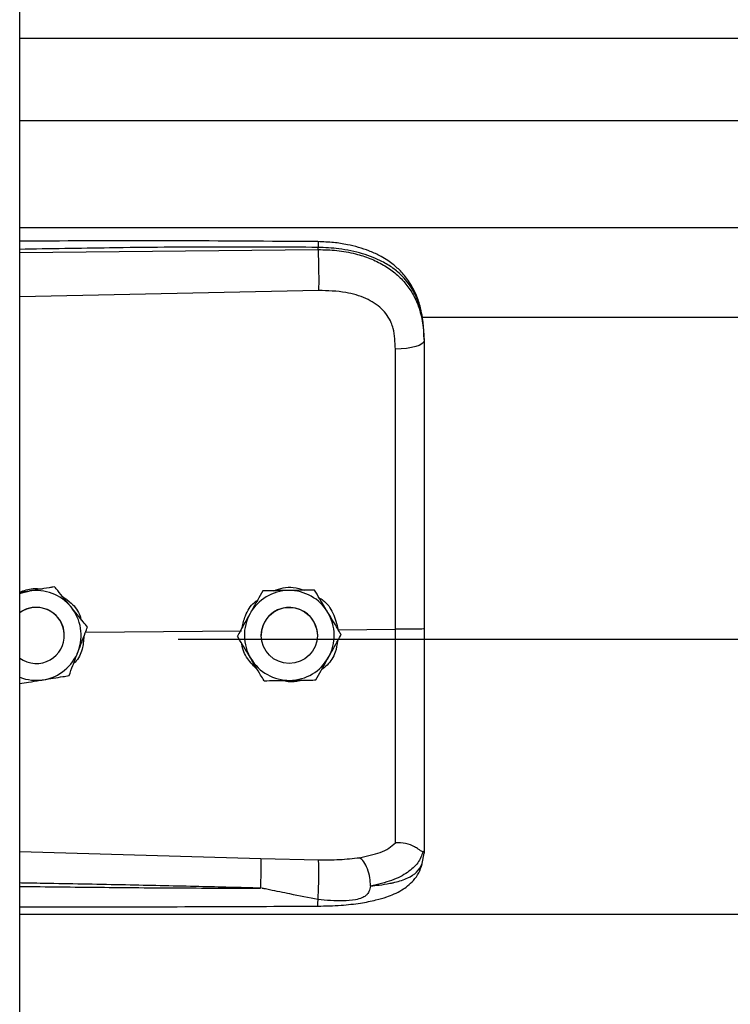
# Model space of a CAD drawing. Header units: inches. Extents: x 170 to 284, y 215 to 248.
# Tile 17 of 256: x 177.792 to 177.928, y 222.387 to 222.574. Entities that reach past the tile are written whole.
import ezdxf

# ---------------------------------------------------------------- set-up
doc = ezdxf.new("R2010")
doc.units = ezdxf.units.IN
doc.header["$LTSCALE"] = 0.25
doc.header["$MEASUREMENT"] = 0
doc.layers.add('RH BENCH MOUNT', color=7, linetype='Continuous')

msp = doc.modelspace()

# ---------------------------------------------------------------- linework, layer by layer
at = {"layer": 'RH BENCH MOUNT'}
for p, q in [((177.792261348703, 219.9543346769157), (177.792261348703, 224.1547841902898)), ((177.792261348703, 222.5708955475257), (181.8245813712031, 222.5708955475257)), ((177.792261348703, 222.5552114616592), (181.8245813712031, 222.5552114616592)), ((177.792261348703, 222.5348234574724), (181.8245813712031, 222.5348234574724)), ((177.792261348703, 222.5300751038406), (177.8491086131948, 222.5306118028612)), ((177.8491086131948, 222.5306118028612), (177.8491086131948, 222.531023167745)), ((177.8492045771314, 222.5228229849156), (177.792261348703, 222.5216134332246)), ((177.8688095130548, 222.517747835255), (181.748030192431, 222.517747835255)), ((177.869304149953, 222.5136885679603), (177.869304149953, 222.5132002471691)), ((177.7940358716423, 222.4655471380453), (177.792261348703, 222.4652582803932)), ((177.7989139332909, 222.4663432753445), (177.7979853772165, 222.4661921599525)), ((177.7989139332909, 222.4663416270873), (177.7989139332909, 222.4663432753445)), ((177.8385530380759, 222.4655835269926), (177.8385530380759, 222.4655851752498)), ((177.848436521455, 222.4657318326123), (177.848436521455, 222.4657334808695)), ((177.8047955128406, 222.4577045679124), (177.834493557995, 222.457988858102)), ((177.8051676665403, 222.4586868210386), (177.8051676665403, 222.4586884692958)), ((177.8529329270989, 222.4581653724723), (177.8638465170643, 222.4582698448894)), ((177.8007617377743, 222.4570973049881), (177.8007617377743, 222.4570980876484)), ((177.822429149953, 222.4563553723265), (181.794413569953, 222.4563553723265)), ((177.8337397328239, 222.4569500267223), (177.8337397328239, 222.4569516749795)), ((177.8382730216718, 222.4570980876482), (177.8382730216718, 222.4570973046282)), ((177.8489734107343, 222.4570973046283), (177.8489734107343, 222.4570980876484)), ((177.8535066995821, 222.4572466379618), (177.8535066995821, 222.457248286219)), ((177.869304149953, 222.4161471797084), (177.869304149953, 222.4156183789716)), ((177.792261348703, 222.4159417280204), (177.8381970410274, 222.4146099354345)), ((177.8381970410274, 222.4146099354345), (177.8491827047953, 222.4143478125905)), ((177.8689644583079, 222.4136332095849), (177.869304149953, 222.4156183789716)), ((177.792261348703, 222.4039698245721), (181.8245813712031, 222.4039698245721))]:
    msp.add_line(p, q, dxfattribs=at)
at = {"layer": 'RH BENCH MOUNT', "flags": 128}
for points in [[(177.869304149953, 222.5132002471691), (177.8692002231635, 222.5129045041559), (177.8688922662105, 222.5126196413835), (177.86839160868, 222.512356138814), (177.8677166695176, 222.5121236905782), (177.8668922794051, 222.511930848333), (177.8659487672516, 222.5117847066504), (177.8649208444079, 222.5116906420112), (177.863846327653, 222.5116521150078)], [(177.792261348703, 222.465057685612), (177.7929448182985, 222.4652952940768), (177.7940358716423, 222.4655471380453)], [(177.8482159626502, 222.4598424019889), (177.8488208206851, 222.4583667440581), (177.8489734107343, 222.4570980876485)]]:
    msp.add_lwpolyline(points, dxfattribs=at)
at = {"layer": 'RH BENCH MOUNT'}
msp.add_circle((177.8436232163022, 222.4570973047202), 0.005350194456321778, dxfattribs=at)
for centre, radius, start, end in [((177.7954115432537, 222.4570980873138), 0.008560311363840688, 39.24773070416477, 99.24772960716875), ((177.8436232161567, 222.457098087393), 0.008560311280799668, 90.85968127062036, 150.8596805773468), ((177.8436232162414, 222.4570980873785), 0.008560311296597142, 30.85968260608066, 90.85968183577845), ((177.7954115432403, 222.4570980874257), 0.005350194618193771, 39.24773075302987, 126.0718980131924), ((177.7954115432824, 222.4570973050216), 0.005350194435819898, 300.0097421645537, 126.0718999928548), ((177.7954115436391, 222.4570980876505), 0.008560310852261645, 339.2477292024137, 39.24773059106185), ((177.8436232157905, 222.4570980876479), 0.00856031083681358, 150.8596808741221, 210.8596823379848), ((177.8436232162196, 222.4570980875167), 0.005350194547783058, 30.85968222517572, 179.9999985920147), ((177.8436232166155, 222.4570980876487), 0.008560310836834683, 330.859680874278, 30.8596823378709), ((177.7954115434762, 222.4570980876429), 0.005350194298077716, 5.903435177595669e-08, 39.24773054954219), ((177.795411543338, 222.4570980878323), 0.008560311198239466, 279.2477290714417, 339.2477287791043), ((177.7954115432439, 222.4570973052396), 0.005350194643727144, 233.9281021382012, 300.0097413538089), ((177.8436232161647, 222.4570980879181), 0.008560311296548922, 210.8596826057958, 270.8596818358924), ((177.8436232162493, 222.4570980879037), 0.0085603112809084, 270.8596812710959, 330.8596805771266), ((177.7954115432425, 222.4570980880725), 0.00856031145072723, 248.407675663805, 279.2477294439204)]:
    msp.add_arc(centre, radius, start, end, dxfattribs=at)
for points, knots in [([(177.8490899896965, 222.5321152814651), (177.8398729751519, 222.5321832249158), (177.8217860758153, 222.5323165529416), (177.802842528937, 222.5322592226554), (177.7931168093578, 222.5322064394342), (177.792261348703, 222.5322017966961)], [0, 0, 0, 0, 0.4865830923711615, 0.9548405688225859, 1, 1, 1, 1]), ([(177.8491086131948, 222.531023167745), (177.8428027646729, 222.5310624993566), (177.8295637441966, 222.5311450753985), (177.8106141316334, 222.5309638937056), (177.7979735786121, 222.5307429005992), (177.792261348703, 222.5306430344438)], [0, 0, 0, 0, 0.3326703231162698, 0.6984356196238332, 1, 1, 1, 1]), ([(177.8490898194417, 222.5320993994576), (177.8490909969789, 222.5321034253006), (177.8490950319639, 222.5321172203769), (177.8491002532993, 222.532002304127), (177.8491068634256, 222.5317095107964), (177.8491079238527, 222.5312935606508), (177.8491086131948, 222.531023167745)], [0, 0, 0, 0, 0.09787641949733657, 0.3353863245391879, 0.5679606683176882, 1, 1, 1, 1]), ([(177.8692176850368, 222.5157316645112), (177.8690987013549, 222.5168020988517), (177.8688833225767, 222.5187397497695), (177.8681384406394, 222.5212583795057), (177.8672811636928, 222.523168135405), (177.8662059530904, 222.5249207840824), (177.864890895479, 222.5265090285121), (177.8634201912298, 222.5278039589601), (177.8620465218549, 222.5287638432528), (177.8606039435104, 222.5295952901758), (177.8582257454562, 222.5306624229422), (177.8552893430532, 222.5314753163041), (177.8519804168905, 222.5320037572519), (177.8500886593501, 222.5320767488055), (177.8490899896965, 222.5321152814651)], [0, 0, 0, 0, 0.1084465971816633, 0.1963050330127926, 0.2691828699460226, 0.3279968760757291, 0.4149595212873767, 0.4916410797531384, 0.5389760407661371, 0.5941910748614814, 0.6694152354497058, 0.8148545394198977, 0.9022606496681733, 1, 1, 1, 1]), ([(177.869304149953, 222.5136885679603), (177.869241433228, 222.5150450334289), (177.8691230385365, 222.517605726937), (177.8681535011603, 222.521096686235), (177.8668642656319, 222.5235086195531), (177.8655004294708, 222.5252113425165), (177.8644174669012, 222.5262547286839), (177.8633585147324, 222.5270832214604), (177.8623690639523, 222.5277431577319), (177.8611346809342, 222.528438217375), (177.8595406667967, 222.5291639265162), (177.8568769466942, 222.5300719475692), (177.8533418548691, 222.5308318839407), (177.8504353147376, 222.530963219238), (177.8491086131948, 222.531023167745)], [0, 0, 0, 0, 0.1307156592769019, 0.2467609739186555, 0.3577928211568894, 0.4170971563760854, 0.4791482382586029, 0.5177152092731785, 0.5590896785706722, 0.6032945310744, 0.6633484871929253, 0.735369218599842, 0.8792082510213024, 1, 1, 1, 1]), ([(177.8491086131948, 222.5306118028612), (177.8491303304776, 222.5300359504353), (177.8491754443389, 222.5288397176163), (177.8492164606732, 222.526614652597), (177.8492296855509, 222.5244372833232), (177.8492127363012, 222.5233475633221), (177.8492045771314, 222.5228229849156)], [0, 0, 0, 0, 0.2406941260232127, 0.499999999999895, 0.7593058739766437, 1, 1, 1, 1]), ([(177.8491086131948, 222.5306118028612), (177.8503053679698, 222.5305801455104), (177.8527376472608, 222.5305158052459), (177.8560672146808, 222.5298970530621), (177.8590456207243, 222.5289538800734), (177.8615772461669, 222.5277403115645), (177.8638228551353, 222.5261943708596), (177.8656854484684, 222.5243591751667), (177.8671791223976, 222.5222240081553), (177.8683483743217, 222.519669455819), (177.869145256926, 222.5165931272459), (177.8692507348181, 222.5143408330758), (177.869304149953, 222.5132002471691)], [0, 0, 0, 0, 0.1094013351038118, 0.2223468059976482, 0.315179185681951, 0.4102231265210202, 0.5012749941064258, 0.5946006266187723, 0.6834485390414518, 0.7745330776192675, 0.8858211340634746, 1, 1, 1, 1]), ([(177.8634207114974, 222.5155854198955), (177.8634207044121, 222.5155854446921), (177.8633181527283, 222.515944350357), (177.8628229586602, 222.5173505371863), (177.8612869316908, 222.5195532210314), (177.8582199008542, 222.5214564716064), (177.8541037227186, 222.5226681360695), (177.8509509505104, 222.5227677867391), (177.8492045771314, 222.5228229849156)], [0, 0, 0, 0, 4.497367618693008e-06, 0.06509473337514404, 0.261670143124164, 0.4753105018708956, 0.709365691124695, 1, 1, 1, 1]), ([(177.863846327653, 222.5116521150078), (177.8637763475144, 222.5129767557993), (177.8637063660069, 222.5143014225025), (177.863420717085, 222.5155853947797), (177.8634207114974, 222.5155854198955)], [0, 0, 0, 0, 0.999980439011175, 1, 1, 1, 1]), ([(177.869304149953, 222.5132002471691), (177.869304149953, 222.5095700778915), (177.869304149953, 222.5022991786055), (177.869304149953, 222.4912184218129), (177.869304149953, 222.4800358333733), (177.869304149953, 222.4690671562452), (177.869304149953, 222.4618193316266), (177.869304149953, 222.4583395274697)], [0, 0, 0, 0, 0.2027568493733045, 0.4061035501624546, 0.60886041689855, 0.8122072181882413, 1, 1, 1, 1]), ([(177.8638465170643, 222.4582698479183), (177.8638465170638, 222.4582698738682), (177.8638464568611, 222.461656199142), (177.8638463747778, 222.4687029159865), (177.8638463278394, 222.4793761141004), (177.8638463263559, 222.4902521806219), (177.8638463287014, 222.5010395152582), (177.8638463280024, 222.5081145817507), (177.863846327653, 222.5116521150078)], [0, 0, 0, 0, 1.439079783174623e-06, 0.1877923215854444, 0.3908439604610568, 0.5938956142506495, 0.796947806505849, 1, 1, 1, 1]), ([(177.792261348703, 222.4653772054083), (177.7930989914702, 222.4656578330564), (177.7945082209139, 222.4661299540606), (177.7959812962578, 222.4660113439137), (177.7965787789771, 222.4659632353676)], [0, 0, 0, 0, 0.5943977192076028, 1, 1, 1, 1]), ([(177.7989139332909, 222.4663416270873), (177.7982384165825, 222.4662315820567), (177.7968714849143, 222.4660089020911), (177.7952064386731, 222.4657377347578), (177.7942531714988, 222.465582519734), (177.7940358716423, 222.4655471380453)], [0, 0, 0, 0, 0.42997043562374, 0.870060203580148, 0.9999999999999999, 0.9999999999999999, 0.9999999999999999, 0.9999999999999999]), ([(177.8020407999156, 222.4625161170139), (177.80191707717, 222.4626675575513), (177.8009493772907, 222.4638520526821), (177.7998882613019, 222.4651508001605), (177.7990088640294, 222.466227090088), (177.7989139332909, 222.4663432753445)], [0, 0, 0, 0, 0.1156468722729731, 0.9045342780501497, 1, 1, 1, 1]), ([(177.8020407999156, 222.4625139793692), (177.80191707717, 222.4626654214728), (177.8009493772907, 222.4638499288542), (177.7998882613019, 222.4651488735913), (177.7990088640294, 222.4662254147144), (177.7989139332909, 222.4663416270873)], [0, 0, 0, 0, 0.115646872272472, 0.9045342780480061, 1, 1, 1, 1]), ([(177.8385530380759, 222.4655851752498), (177.8382197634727, 222.4649874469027), (177.8375453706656, 222.4637779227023), (177.8367238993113, 222.4623045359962), (177.8362535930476, 222.4614609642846), (177.8361463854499, 222.4612686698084)], [0, 0, 0, 0, 0.4299704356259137, 0.8700602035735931, 1, 1, 1, 1]), ([(177.8385530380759, 222.4655835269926), (177.8382197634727, 222.4649856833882), (177.8375453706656, 222.4637759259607), (177.8367238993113, 222.4623024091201), (177.8362535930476, 222.4614588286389), (177.83614638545, 222.4612665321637)], [0, 0, 0, 0, 0.4299704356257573, 0.8700602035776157, 1, 1, 1, 1]), ([(177.8434947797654, 222.4656595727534), (177.8422227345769, 222.4656404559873), (177.8405261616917, 222.4656149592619), (177.8389479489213, 222.4655911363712), (177.8385530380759, 222.4655851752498)], [0, 0, 0, 0, 0.7497733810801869, 0.9999999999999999, 0.9999999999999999, 0.9999999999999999, 0.9999999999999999]), ([(177.8434947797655, 222.4656574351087), (177.842222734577, 222.4656383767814), (177.8405261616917, 222.4656129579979), (177.8389479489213, 222.4655894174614), (177.8385530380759, 222.4655835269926)], [0, 0, 0, 0, 0.749773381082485, 1, 1, 1, 1]), ([(177.8406994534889, 222.4656175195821), (177.8412684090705, 222.4658307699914), (177.8424498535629, 222.46627358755), (177.8444944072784, 222.4663286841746), (177.8458316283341, 222.4659218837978), (177.8465438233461, 222.4657052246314)], [0, 0, 0, 0, 0.3027399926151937, 0.6286439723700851, 1, 1, 1, 1]), ([(177.848436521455, 222.4657334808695), (177.8477521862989, 222.4657232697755), (177.8463674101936, 222.4657026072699), (177.8446806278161, 222.4656773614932), (177.8437149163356, 222.4656628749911), (177.8434947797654, 222.4656595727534)], [0, 0, 0, 0, 0.4299704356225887, 0.870060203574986, 0.9999999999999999, 0.9999999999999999, 0.9999999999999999, 0.9999999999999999]), ([(177.848436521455, 222.4657318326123), (177.8477521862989, 222.4657215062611), (177.8463674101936, 222.4657006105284), (177.8446806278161, 222.4656752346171), (177.8437149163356, 222.4656607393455), (177.8434947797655, 222.4656574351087)], [0, 0, 0, 0, 0.4299704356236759, 0.8700602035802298, 1, 1, 1, 1]), ([(177.8509716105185, 222.461491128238), (177.8508713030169, 222.4616589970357), (177.8500867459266, 222.4629719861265), (177.8492264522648, 222.4644116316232), (177.8485134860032, 222.4656046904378), (177.848436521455, 222.4657334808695)], [0, 0, 0, 0, 0.1156468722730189, 0.9045342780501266, 1, 1, 1, 1]), ([(177.8509716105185, 222.4614889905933), (177.8508713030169, 222.4616568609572), (177.8500867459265, 222.4629698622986), (177.8492264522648, 222.4644097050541), (177.8485134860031, 222.4656030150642), (177.848436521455, 222.4657318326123)], [0, 0, 0, 0, 0.1156468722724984, 0.9045342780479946, 1, 1, 1, 1]), ([(177.8001851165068, 222.4646472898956), (177.8008344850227, 222.4642195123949), (177.8023254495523, 222.4632373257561), (177.8036270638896, 222.4615048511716), (177.8039030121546, 222.4602685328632), (177.8039584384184, 222.4600202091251)], [0, 0, 0, 0, 0.3814222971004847, 0.8757540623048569, 1, 1, 1, 1]), ([(177.8346573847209, 222.458597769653), (177.8348197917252, 222.4593497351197), (177.8351987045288, 222.4611041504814), (177.8363281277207, 222.4629446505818), (177.8373678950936, 222.4636760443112), (177.8375664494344, 222.4638157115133)], [0, 0, 0, 0, 0.3776771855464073, 0.8811610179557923, 1, 1, 1, 1]), ([(177.8493113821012, 222.4642694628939), (177.8495564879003, 222.4641216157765), (177.8506892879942, 222.4634383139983), (177.8521630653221, 222.4613389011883), (177.8526702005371, 222.4592483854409), (177.8529329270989, 222.4581653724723)], [0, 0, 0, 0, 0.1174426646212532, 0.5427821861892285, 1, 1, 1, 1]), ([(177.8051676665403, 222.4586884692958), (177.8049035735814, 222.4590117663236), (177.8039043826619, 222.4602349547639), (177.802830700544, 222.4615492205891), (177.8020407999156, 222.4625161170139)], [0, 0, 0, 0, 0.2643068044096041, 1, 1, 1, 1]), ([(177.8051676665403, 222.4586868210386), (177.8049035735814, 222.4590100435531), (177.803904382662, 222.4602329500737), (177.802830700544, 222.4615471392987), (177.8020407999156, 222.4625139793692)], [0, 0, 0, 0, 0.2643068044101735, 1, 1, 1, 1]), ([(177.8361463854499, 222.4612686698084), (177.8355268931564, 222.4601574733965), (177.8347006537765, 222.4586754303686), (177.8339320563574, 222.4572966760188), (177.8337397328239, 222.4569516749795)], [0, 0, 0, 0, 0.7497733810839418, 0.9999999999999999, 0.9999999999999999, 0.9999999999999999, 0.9999999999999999]), ([(177.83614638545, 222.4612665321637), (177.8355268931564, 222.4601553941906), (177.8347006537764, 222.4586734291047), (177.8339320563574, 222.457294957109), (177.8337397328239, 222.4569500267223)], [0, 0, 0, 0, 0.7497733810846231, 1, 1, 1, 1]), ([(177.8535066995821, 222.457248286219), (177.8532925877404, 222.4576066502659), (177.8524824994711, 222.4589625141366), (177.8516120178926, 222.4604193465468), (177.8509716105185, 222.461491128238)], [0, 0, 0, 0, 0.2643068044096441, 1, 1, 1, 1]), ([(177.8535066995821, 222.4572466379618), (177.8532925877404, 222.4576049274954), (177.8524824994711, 222.4589605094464), (177.8516120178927, 222.4604172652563), (177.8509716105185, 222.4614889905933)], [0, 0, 0, 0, 0.2643068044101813, 1, 1, 1, 1]), ([(177.8034164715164, 222.4540649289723), (177.8038672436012, 222.4552546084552), (177.8044684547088, 222.4568413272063), (177.8050277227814, 222.4583174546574), (177.8051676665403, 222.4586868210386)], [0, 0, 0, 0, 0.7497733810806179, 1, 1, 1, 1]), ([(177.8638463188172, 222.4175792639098), (177.8638463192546, 222.4178419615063), (177.8638463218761, 222.4194164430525), (177.8638463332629, 222.4228478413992), (177.8638464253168, 222.428449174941), (177.8638466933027, 222.4348890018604), (177.8638470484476, 222.4421150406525), (177.8638473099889, 222.4499898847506), (177.8638472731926, 222.4555178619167), (177.8638471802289, 222.4582698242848), (177.863847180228, 222.4582698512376)], [0, 0, 0, 0, 0.03155846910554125, 0.1891461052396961, 0.3467338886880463, 0.5043277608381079, 0.6619226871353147, 0.8309600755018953, 0.9999983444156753, 1, 1, 1, 1]), ([(177.869304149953, 222.4583395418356), (177.8692229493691, 222.4583281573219), (177.869060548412, 222.458305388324), (177.8678077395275, 222.4582774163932), (177.8660102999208, 222.4582614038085), (177.8645682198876, 222.4582670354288), (177.863847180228, 222.4582698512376)], [0, 0, 0, 0, 0.2500007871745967, 0.5000009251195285, 0.7500005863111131, 1, 1, 1, 1]), ([(177.869304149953, 222.4583395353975), (177.869304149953, 222.4553022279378), (177.869304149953, 222.4491267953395), (177.869304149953, 222.4403398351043), (177.869304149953, 222.432173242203), (177.869304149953, 222.4255931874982), (177.869304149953, 222.4202084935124), (177.869304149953, 222.4175079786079), (177.869304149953, 222.4161471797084)], [0, 0, 0, 0, 0.1870908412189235, 0.3803918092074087, 0.5558755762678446, 0.7364481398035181, 0.8671952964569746, 1, 1, 1, 1]), ([(177.8045017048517, 222.456929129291), (177.8044256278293, 222.4561034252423), (177.8042635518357, 222.4543443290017), (177.8034147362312, 222.4525363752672), (177.8026305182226, 222.4518356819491), (177.8025416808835, 222.4517563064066)], [0, 0, 0, 0, 0.4395923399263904, 0.9365162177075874, 1, 1, 1, 1]), ([(177.8362748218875, 222.4527071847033), (177.8361745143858, 222.4528750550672), (177.8353899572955, 222.4541880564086), (177.8345296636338, 222.4556278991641), (177.8338166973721, 222.4568212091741), (177.8337397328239, 222.4569500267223)], [0, 0, 0, 0, 0.1156468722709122, 0.9045342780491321, 1, 1, 1, 1]), ([(177.8375555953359, 222.4505638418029), (177.8369044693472, 222.4512259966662), (177.8355564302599, 222.4525968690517), (177.8346547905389, 222.4544677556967), (177.8346102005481, 222.4554807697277), (177.8346096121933, 222.4554941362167)], [0, 0, 0, 0, 0.4797011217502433, 0.9931347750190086, 1, 1, 1, 1]), ([(177.8528268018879, 222.4560270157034), (177.85271468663, 222.4553137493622), (177.8524520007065, 222.4536425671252), (177.8512976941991, 222.4517198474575), (177.8501630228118, 222.450868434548), (177.849798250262, 222.4505947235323)], [0, 0, 0, 0, 0.3356490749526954, 0.7864254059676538, 1, 1, 1, 1]), ([(177.8511000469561, 222.452929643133), (177.8517195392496, 222.4540408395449), (177.8525457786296, 222.4555228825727), (177.8533143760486, 222.4569016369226), (177.8535066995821, 222.4572466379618)], [0, 0, 0, 0, 0.7497733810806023, 1, 1, 1, 1]), ([(177.8016652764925, 222.4494435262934), (177.8019077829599, 222.4500834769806), (177.8023985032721, 222.451378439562), (177.8029962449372, 222.4529558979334), (177.8033384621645, 222.4538590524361), (177.8034164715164, 222.4540649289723)], [0, 0, 0, 0, 0.4299704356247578, 0.8700602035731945, 0.9999999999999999, 0.9999999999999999, 0.9999999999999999, 0.9999999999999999]), ([(177.8388099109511, 222.4484648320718), (177.8385957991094, 222.4488231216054), (177.8377857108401, 222.4501787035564), (177.8369152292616, 222.4516354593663), (177.8362748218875, 222.4527071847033)], [0, 0, 0, 0, 0.2643068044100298, 1, 1, 1, 1]), ([(177.8486933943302, 222.4486131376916), (177.8490266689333, 222.4492108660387), (177.8497010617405, 222.4504203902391), (177.8505225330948, 222.4518937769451), (177.8509928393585, 222.4527373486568), (177.8511000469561, 222.452929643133)], [0, 0, 0, 0, 0.4299704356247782, 0.8700602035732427, 1, 1, 1, 1]), ([(177.792261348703, 222.4479123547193), (177.7928210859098, 222.4480034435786), (177.794072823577, 222.4482071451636), (177.7956167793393, 222.448458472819), (177.7965699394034, 222.448613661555), (177.7967872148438, 222.4486490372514)], [0, 0, 0, 0, 0.3844201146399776, 0.8596768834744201, 0.9999999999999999, 0.9999999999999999, 0.9999999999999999, 0.9999999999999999]), ([(177.7967872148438, 222.4486490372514), (177.798042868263, 222.4488535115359), (177.7997175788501, 222.4491262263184), (177.8012754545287, 222.4493800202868), (177.8016652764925, 222.4494435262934)], [0, 0, 0, 0, 0.7497733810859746, 1, 1, 1, 1]), ([(177.8388099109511, 222.4484648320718), (177.8394942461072, 222.4484750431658), (177.8408790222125, 222.4484957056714), (177.84256580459, 222.4485209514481), (177.8435315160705, 222.4485354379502), (177.8437516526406, 222.448538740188)], [0, 0, 0, 0, 0.4299704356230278, 0.8700602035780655, 1, 1, 1, 1]), ([(177.8458958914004, 222.4485709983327), (177.8458019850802, 222.448534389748), (177.8450276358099, 222.4482325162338), (177.843731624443, 222.4481735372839), (177.8426236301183, 222.4484261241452), (177.8422296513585, 222.4485159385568)], [0, 0, 0, 0, 0.0816716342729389, 0.6734623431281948, 1, 1, 1, 1]), ([(177.8437516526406, 222.448538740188), (177.8450236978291, 222.448557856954), (177.8467202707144, 222.4485833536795), (177.8482984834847, 222.4486071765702), (177.8486933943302, 222.4486131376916)], [0, 0, 0, 0, 0.7497733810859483, 1, 1, 1, 1]), ([(177.8570121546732, 222.4147552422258), (177.8583857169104, 222.4150430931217), (177.8604701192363, 222.4154799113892), (177.8626459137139, 222.4165206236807), (177.8634449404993, 222.4172259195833), (177.8638463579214, 222.4175802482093)], [0, 0, 0, 0, 0.4901989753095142, 0.7438846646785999, 0.9999999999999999, 0.9999999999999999, 0.9999999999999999, 0.9999999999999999]), ([(177.8691071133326, 222.4158968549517), (177.8690580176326, 222.415888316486), (177.8689572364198, 222.415870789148), (177.8686655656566, 222.4160570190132), (177.8682001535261, 222.41638786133), (177.8673239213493, 222.4169679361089), (177.8658447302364, 222.4175860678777), (177.8645038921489, 222.4175821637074), (177.86384635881, 222.4175802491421)], [0, 0, 0, 0, 0.1136768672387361, 0.2333502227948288, 0.3620694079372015, 0.501916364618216, 0.7557448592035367, 0.9999999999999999, 0.9999999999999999, 0.9999999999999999, 0.9999999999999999]), ([(177.869304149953, 222.4161471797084), (177.8693041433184, 222.4161459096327), (177.8693040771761, 222.4161332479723), (177.8692969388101, 222.4160291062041), (177.8691985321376, 222.415950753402), (177.8691107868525, 222.4158808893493)], [0, 0, 0, 0, 0.01193493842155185, 0.118981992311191, 1, 1, 1, 1]), ([(177.8381971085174, 222.4146099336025), (177.8382037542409, 222.4143711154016), (177.8382139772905, 222.4140037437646), (177.8382119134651, 222.4131418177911), (177.8382042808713, 222.4123670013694), (177.8381900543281, 222.4115064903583), (177.8381650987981, 222.41034705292), (177.8381386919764, 222.4095036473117), (177.8381215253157, 222.4089553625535)], [0, 0, 0, 0, 0.2394514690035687, 0.3683457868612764, 0.4999761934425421, 0.6316105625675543, 0.7605158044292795, 0.9999999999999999, 0.9999999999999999, 0.9999999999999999, 0.9999999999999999]), ([(177.8490973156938, 222.4067773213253), (177.8491132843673, 222.4070178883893), (177.8491469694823, 222.4075253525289), (177.8491918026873, 222.4085354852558), (177.8492288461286, 222.4097229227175), (177.8492516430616, 222.4109948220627), (177.8492567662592, 222.4121982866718), (177.8492443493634, 222.4131942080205), (177.849219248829, 222.413933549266), (177.8491944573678, 222.4142145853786), (177.8491827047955, 222.4143478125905)], [0, 0, 0, 0, 0.1098512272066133, 0.2317256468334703, 0.3631776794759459, 0.4999999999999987, 0.6368223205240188, 0.7682743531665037, 0.890148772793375, 1, 1, 1, 1]), ([(177.8491827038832, 222.4143478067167), (177.8505347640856, 222.4143405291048), (177.853236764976, 222.4143259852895), (177.8557434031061, 222.4146104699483), (177.8569957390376, 222.4147526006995)], [0, 0, 0, 0, 0.5003922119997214, 1, 1, 1, 1]), ([(177.8591012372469, 222.4093541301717), (177.8590763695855, 222.4098841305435), (177.8590247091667, 222.4109851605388), (177.8585490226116, 222.4126476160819), (177.8578442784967, 222.4140356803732), (177.8572811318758, 222.4145210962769), (177.8570099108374, 222.4147548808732)], [0, 0, 0, 0, 0.2405618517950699, 0.4997464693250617, 0.7590693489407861, 1, 1, 1, 1]), ([(177.8691113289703, 222.4158966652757), (177.8688357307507, 222.4151746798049), (177.8682696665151, 222.4136917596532), (177.866216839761, 222.4118584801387), (177.8632286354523, 222.4103004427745), (177.8605015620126, 222.4096772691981), (177.8591017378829, 222.4093573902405)], [0, 0, 0, 0, 0.2305257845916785, 0.4734878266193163, 0.7297379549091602, 0.9999999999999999, 0.9999999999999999, 0.9999999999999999, 0.9999999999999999]), ([(177.8490516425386, 222.405524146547), (177.8505397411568, 222.4055601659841), (177.8533208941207, 222.4056274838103), (177.8570558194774, 222.4060505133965), (177.859931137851, 222.4066098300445), (177.862032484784, 222.4072183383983), (177.8636152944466, 222.4078265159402), (177.8649910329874, 222.4085218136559), (177.8662630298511, 222.4094045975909), (177.8673901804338, 222.4104794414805), (177.868403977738, 222.41189831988), (177.8687586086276, 222.413000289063), (177.8689474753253, 222.4135871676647)], [0, 0, 0, 0, 0.1696911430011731, 0.31714096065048, 0.4424359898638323, 0.5384364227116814, 0.6083291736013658, 0.6840959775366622, 0.7426779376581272, 0.8151683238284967, 0.901563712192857, 1, 1, 1, 1]), ([(177.8591028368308, 222.4093556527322), (177.8596491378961, 222.4094127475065), (177.8609540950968, 222.4095491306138), (177.8623528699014, 222.4097772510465), (177.8633078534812, 222.4099711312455), (177.8645412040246, 222.4102489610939), (177.8662275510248, 222.4108151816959), (177.8680472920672, 222.4119406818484), (177.8686527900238, 222.4130580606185), (177.8689644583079, 222.4136332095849)], [0, 0, 0, 0, 0.1091879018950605, 0.2608187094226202, 0.3077983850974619, 0.3355235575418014, 0.5627886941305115, 0.7749539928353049, 1, 1, 1, 1]), ([(177.8381214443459, 222.4089529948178), (177.8342213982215, 222.4090522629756), (177.8259512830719, 222.4092627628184), (177.8128393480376, 222.4095449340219), (177.8018914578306, 222.4097574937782), (177.7948753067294, 222.4098855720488), (177.7927003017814, 222.4099235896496), (177.792261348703, 222.4099312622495)], [0, 0, 0, 0, 0.2551597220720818, 0.5410705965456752, 0.8577348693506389, 0.9712884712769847, 1, 1, 1, 1]), ([(177.792261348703, 222.4092862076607), (177.7948589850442, 222.4092542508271), (177.7999249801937, 222.4091919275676), (177.807489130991, 222.4091110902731), (177.8151413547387, 222.4090418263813), (177.822899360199, 222.4089902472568), (177.8306219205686, 222.4089571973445), (177.8356588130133, 222.4089543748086), (177.83812144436, 222.4089529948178)], [0, 0, 0, 0, 0.1699411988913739, 0.3314248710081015, 0.4948424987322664, 0.6705311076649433, 0.8389164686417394, 1, 1, 1, 1]), ([(177.8490973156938, 222.4067773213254), (177.8473165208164, 222.4071234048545), (177.8442614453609, 222.4077171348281), (177.8408255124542, 222.4084371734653), (177.8390873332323, 222.4087945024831), (177.8385897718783, 222.4088957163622), (177.8384392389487, 222.4089217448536), (177.8383889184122, 222.4089304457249)], [0, 0, 0, 0, 0.5022803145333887, 0.8616962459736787, 0.9584272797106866, 0.9861029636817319, 1, 1, 1, 1]), ([(177.8591025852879, 222.4093524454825), (177.8590280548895, 222.4089821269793), (177.8589241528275, 222.4084658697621), (177.8585523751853, 222.4078684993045), (177.8581317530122, 222.4074355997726), (177.857328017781, 222.4069910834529), (177.855850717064, 222.40662953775), (177.8530898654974, 222.406389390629), (177.8506931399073, 222.4066222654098), (177.8490973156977, 222.4067773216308)], [0, 0, 0, 0, 0.1001269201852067, 0.1395859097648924, 0.1897135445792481, 0.2582342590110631, 0.3697357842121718, 0.5803479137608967, 1, 1, 1, 1]), ([(177.8490515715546, 222.4055460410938), (177.8490522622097, 222.4055391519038), (177.8490587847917, 222.4054740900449), (177.849069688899, 222.4056637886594), (177.8490838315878, 222.4059906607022), (177.8490925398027, 222.4064232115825), (177.8490964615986, 222.4067139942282), (177.8490973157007, 222.4067773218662)], [0, 0, 0, 0, 0.03436730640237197, 0.324566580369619, 0.6210149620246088, 0.9174633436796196, 1, 1, 1, 1]), ([(177.792261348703, 222.4053869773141), (177.7959275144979, 222.4053876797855), (177.8074000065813, 222.4053898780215), (177.82633083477, 222.4054177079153), (177.8415939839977, 222.4054892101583), (177.8490516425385, 222.405524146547)], [0, 0, 0, 0, 0.1936599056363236, 0.6060178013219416, 0.9999999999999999, 0.9999999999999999, 0.9999999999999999, 0.9999999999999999])]:
    msp.add_open_spline(points, degree=3, knots=knots, dxfattribs=at)

doc.saveas('drawing.dxf')
